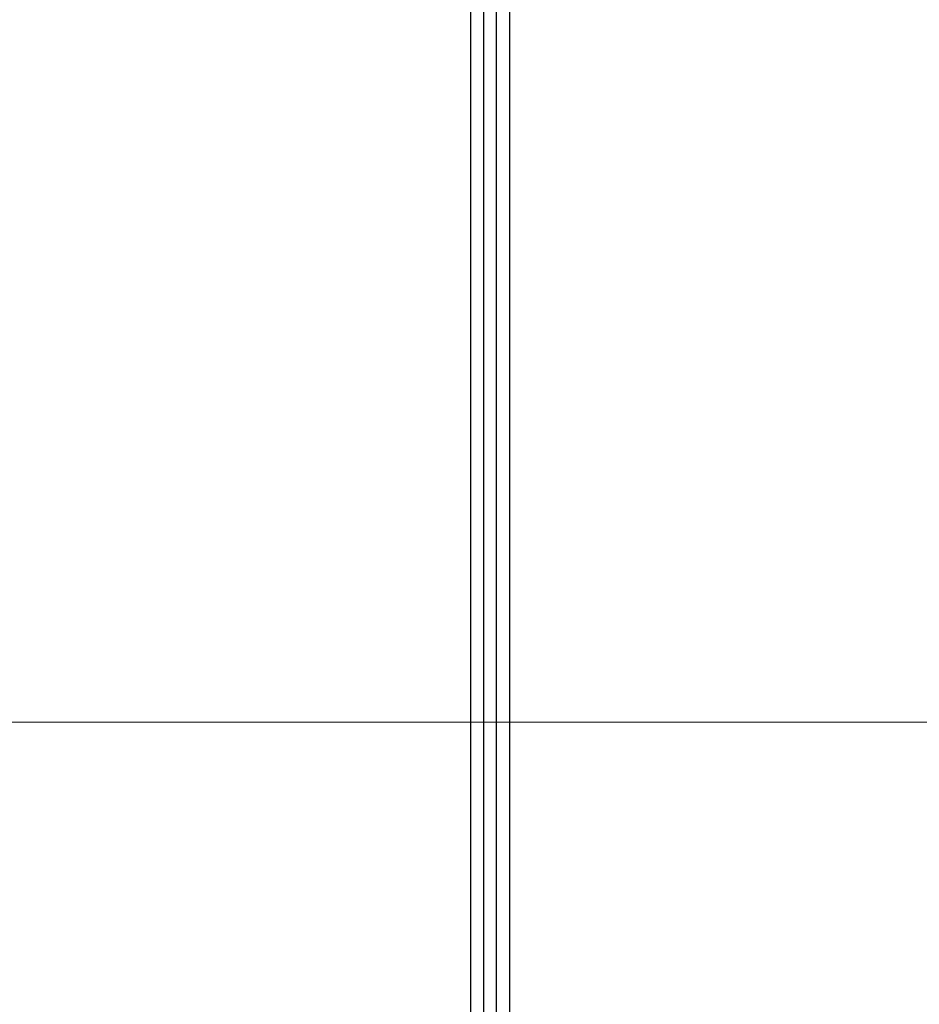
# Paper-space layout 'Sheet' of a CAD drawing. Header units: inches. Extents: x 0.2 to 10.8, y 0.2 to 8.3.
# Tile 200 of 256: x 3.616 to 4.177, y 4.645 to 5.259. Entities that reach past the tile are written whole.
import ezdxf

# ---------------------------------------------------------------- set-up
doc = ezdxf.new("R2010")
doc.units = ezdxf.units.IN
doc.header["$MEASUREMENT"] = 0
doc.layers.get('0').update_dxf_attribs({"lineweight": 5})
doc.styles.add('My Text', font='tahoma.ttf')
doc.dimstyles.new('My Dimension - mm [in] (ANSI)$0', dxfattribs={"dimtxt": 0.12, "dimasz": 0.098425, "dimexe": 0.125, "dimexo": 0.063, "dimgap": 0.031496, "dimtad": 0, "dimlfac": 250, "dimzin": 4, "dimdsep": 46, "dimtxsty": 'My Text', "dimblk": 'Filled-1', "dimcen": 0.09, "dimclrd": 1, "dimclre": 1, "dimclrt": 1, "dimadec": 1, "dimazin": 1, "dimtfac": 1, "dimtofl": 0, "dimtmove": 0, "dimatfit": 3, "dimfxl": 1, "dimtolj": 1, "dimtzin": 4, "dimlwd": -1, "dimlwe": -1, "dimarcsym": 0})

# ---------------------------------------------------------------- blocks, each defined once
blk = doc.blocks.new('*D6')
at = {"color": 1, "true_color": 0xff0000}
for p, q in [((4.28987, 4.82076), (4.28987, 4.91919)), ((3.56036, 4.82076), (4.41487, 4.82076)), ((4.28987, 4.72234), (4.28987, 3.80838)), ((3.56036, 3.70996), (4.41487, 3.70996))]:
    blk.add_line(p, q, dxfattribs=at)
at = {"layer": 'Defpoints', "color": 0}
for p in [(3.49736, 4.82076), (3.49736, 3.70996), (4.28987, 3.70996)]:
    blk.add_point(p, dxfattribs=at)
at = {"color": 1, "true_color": 0xff0000, "insert": (4.28987, 5.78412), "char_height": 0.12, "attachment_point": 5, "rotation": 90, "style": 'My Text'}
blk.add_mtext('\\A1;277.70 mm [10.933 in]', dxfattribs=at)
blk = doc.blocks.new('Filled-1')

psp = doc.layouts.new('Sheet')

# ---------------------------------------------------------------- linework, layer by layer
at = {"color": 0, "linetype": 'ByBlock', "lineweight": -3}
for p, q in [((3.897363, 4.34553), (3.897363, 5.45681)), ((3.905363, 4.34713), (3.905363, 5.45681)), ((3.913363, 4.348463), (3.913363, 5.45681)), ((3.921363, 5.45681), (3.921363, 4.34767))]:
    psp.add_line(p, q, dxfattribs=at)

# ---------------------------------------------------------------- dimensions: what is measured, and where the dimension line sits
dim = psp.add_linear_dim(base=(4.289867, 3.709957), p1=(3.497363, 4.820764), p2=(3.497363, 3.709957), angle=90, dimstyle='My Dimension - mm [in] (ANSI)$0', override={"dimpost": ' mm'})
dim.commit()
dim.dimension.update_dxf_attribs({"geometry": '*D6', "text_midpoint": (4.289867, 5.784117), "dimtype": 160})

doc.saveas('drawing.dxf')
